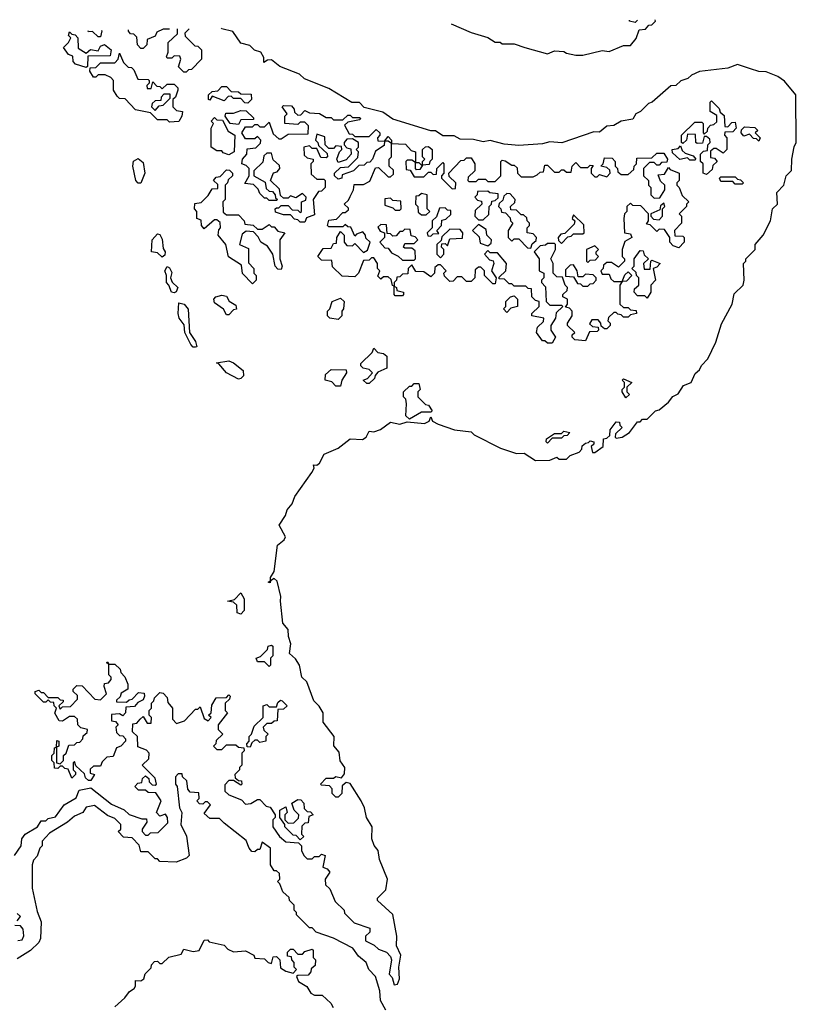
# Model space of a CAD drawing. Extents: x 2528705 to 2678277, y 911730 to 1023331.
# Tile 156 of 241: x 2609365 to 2612632, y 1019188 to 1023331. Entities that reach past the tile are written whole.
import ezdxf

# ---------------------------------------------------------------- set-up
doc = ezdxf.new("R2010")
doc.units = 0

msp = doc.modelspace()

# ---------------------------------------------------------------- linework, layer by layer
at = {"layer": '0CON20XD'}
for points in [[(2611180.4, 1023314.7), (2611265, 1023277.5), (2611335, 1023256.7), (2611365, 1023237.5), (2611386.4, 1023236.4), (2611395, 1023230), (2611445, 1023230), (2611490, 1023215), (2611585, 1023187.5), (2611615, 1023200), (2611655, 1023197.5), (2611665, 1023190), (2611705, 1023182.5), (2611735, 1023182.5), (2611815, 1023202.5), (2611845, 1023197.5), (2611905, 1023222.5), (2611935, 1023222.5), (2611958.3, 1023251.7), (2611971.7, 1023288.3), (2611998.3, 1023291.7), (2612011.7, 1023308.3), (2612025, 1023310), (2612040, 1023325), (2612039.2, 1023331.5)], [(2611965, 1023330), (2611955, 1023320), (2611930, 1023325), (2611930, 1023329.3)], [(2609709, 1023286), (2609710, 1023285), (2609705, 1023260), (2609695, 1023260), (2609671.7, 1023281.7), (2609655, 1023280), (2609653.2, 1023284.9)], [(2609995, 1023291.6), (2609968.3, 1023291.1), (2609941.7, 1023278.3), (2609935, 1023262.5), (2609901.7, 1023248.3), (2609900, 1023225), (2609885, 1023210), (2609875, 1023210), (2609860, 1023225), (2609858.3, 1023258.3), (2609845, 1023270), (2609831.7, 1023271.7), (2609823, 1023283), (2609822.7, 1023288.2)], [(2610078.2, 1023293.2), (2610060, 1023275), (2610061.7, 1023261.7), (2610101.7, 1023221.7), (2610115, 1023220), (2610130, 1023205), (2610130, 1023165), (2610088.3, 1023121.7), (2610075, 1023120), (2610065, 1023110), (2610055, 1023110), (2610033, 1023133), (2610042.5, 1023165), (2610038.3, 1023178.3), (2610015, 1023180), (2610005, 1023170), (2609985, 1023170), (2609982.5, 1023175), (2609990, 1023195), (2609990, 1023235), (2610028.3, 1023271.7), (2610029.4, 1023292.3)], [(2612440, 1023125), (2612385, 1023142.5), (2612345, 1023127.5), (2612225, 1023113.3), (2612191.7, 1023098.3), (2612176.1, 1023083.9), (2612146.2, 1023073.8), (2612126.1, 1023053.9), (2612105, 1023052.5), (2612026.7, 1022985), (2612010.5, 1022979.5), (2611977.5, 1022945), (2611957.5, 1022935), (2611945, 1022913.3), (2611896.2, 1022903.8), (2611865, 1022886.7), (2611835, 1022883.3), (2611805, 1022857.5), (2611780.7, 1022859.3), (2611646.4, 1022813.6), (2611595, 1022817.5), (2611565, 1022808.8), (2611465, 1022802.5), (2611403, 1022807), (2611345, 1022822.5), (2611315, 1022817.5), (2611275, 1022826.7), (2611218.3, 1022828.3), (2611193.3, 1022843.3), (2611145, 1022843.3), (2611115, 1022863.3), (2611095, 1022863.3), (2610935, 1022912.5), (2610892.5, 1022942.5), (2610815, 1022962.5), (2610795, 1022982.5), (2610763, 1022983), (2610665, 1023042.5), (2610563, 1023083), (2610542.5, 1023102.5), (2610460, 1023135), (2610425, 1023162.5), (2610408.3, 1023161.7), (2610391.7, 1023151.7), (2610391.7, 1023171.7), (2610380, 1023195), (2610353, 1023203), (2610333.3, 1023223.3), (2610295, 1023232.5), (2610261.7, 1023281.7), (2610215, 1023293.3), (2610213.6, 1023295.8)], [(2609645, 1023130), (2609600, 1023145), (2609590, 1023155), (2609588.3, 1023178.3), (2609570, 1023185), (2609550, 1023215), (2609570, 1023235), (2609580, 1023255), (2609570, 1023265), (2609575, 1023280), (2609585, 1023270), (2609598.3, 1023268.3), (2609610, 1023255), (2609611.7, 1023211.7), (2609645, 1023190), (2609663.6, 1023206.4), (2609695, 1023200), (2609705, 1023220), (2609722.5, 1023227.5), (2609750, 1023205), (2609745, 1023180), (2609651.7, 1023178.3), (2609650, 1023135), (2609645, 1023130)], [(2609995, 1022900), (2609985, 1022910), (2609945, 1022910), (2609915, 1022940), (2609851.7, 1022951.7), (2609808.3, 1022998.3), (2609785, 1023000), (2609775, 1023010), (2609760, 1023035), (2609760, 1023075), (2609748.3, 1023088.3), (2609725, 1023100), (2609695, 1023100), (2609685, 1023090), (2609675, 1023090), (2609660, 1023115), (2609661.7, 1023128.3), (2609685, 1023130), (2609705, 1023150), (2609765, 1023150), (2609780, 1023165), (2609785, 1023190), (2609801.7, 1023151.7), (2609821.7, 1023131.7), (2609835, 1023130), (2609845, 1023120), (2609861.7, 1023081.7), (2609905, 1023080), (2609910, 1023075), (2609910, 1023065), (2609900, 1023055), (2609901.7, 1023041.7), (2609918.3, 1023041.7), (2609925, 1023070), (2609941.7, 1023051.7), (2609955, 1023050), (2609965, 1023040), (2609985, 1023060), (2610015, 1023060), (2610030, 1023045), (2610030, 1023035), (2610020, 1023005), (2610010, 1022995), (2610010, 1022965), (2610025, 1022950), (2610050, 1022945), (2610047.5, 1022925), (2610035, 1022902.5), (2609995, 1022900)], [(2609343.8, 1019815), (2609370.8, 1019855), (2609374.5, 1019885), (2609388.6, 1019905), (2609440, 1019935), (2609455, 1019960), (2609475, 1019960), (2609485, 1019970), (2609515, 1019977.5), (2609551.7, 1020028.3), (2609603, 1020057), (2609615, 1020090), (2609665, 1020100), (2609750.6, 1020030.6), (2609805, 1020006.2), (2609825, 1019986.7), (2609878.3, 1019968.3), (2609898.3, 1019968.3), (2609900, 1019955), (2609880, 1019925), (2609880, 1019915), (2609895, 1019900), (2609905, 1019900), (2609915, 1019910), (2609948.3, 1019911.7), (2609988.3, 1019951.7), (2609987.5, 1019975), (2609978.3, 1019988.3), (2609955, 1019980), (2609940, 1019995), (2609960, 1020045), (2609938.3, 1020078.3), (2609905, 1020080), (2609895, 1020090), (2609865, 1020090), (2609850, 1020105), (2609861.7, 1020118.3), (2609878.3, 1020121.7), (2609881.7, 1020138.3), (2609895, 1020150), (2609908.3, 1020138.3), (2609910, 1020125), (2609921.7, 1020111.7), (2609935, 1020110), (2609940, 1020115), (2609935, 1020140), (2609880, 1020195), (2609908.3, 1020221.7), (2609910, 1020245), (2609898.3, 1020258.3), (2609861.7, 1020271.7), (2609860, 1020315), (2609840, 1020335), (2609841.7, 1020368.3), (2609858.3, 1020371.7), (2609871.7, 1020388.3), (2609885, 1020400), (2609901.7, 1020371.7), (2609918.3, 1020371.7), (2609920, 1020395), (2609910, 1020405), (2609910, 1020425), (2609920, 1020435), (2609920, 1020455), (2609930, 1020465), (2609931.7, 1020478.3), (2609955, 1020500), (2609968.3, 1020498.3), (2609985, 1020480), (2609988.3, 1020458.3), (2610007.5, 1020435), (2610008.3, 1020388.3), (2610025, 1020370), (2610058.3, 1020381.7), (2610105, 1020430), (2610115, 1020430), (2610125, 1020440), (2610141.7, 1020391.7), (2610158.3, 1020381.7), (2610170, 1020395), (2610160, 1020405), (2610170, 1020415), (2610173, 1020447), (2610191.7, 1020478.3), (2610235, 1020480), (2610245, 1020490), (2610250, 1020485), (2610248.3, 1020471.7), (2610230, 1020455), (2610230, 1020425), (2610240, 1020415), (2610200, 1020365), (2610200, 1020345), (2610220, 1020325), (2610191.7, 1020298.3), (2610190, 1020285), (2610180, 1020275), (2610195, 1020260), (2610215, 1020260), (2610235, 1020280), (2610275, 1020280), (2610285, 1020270), (2610308.3, 1020268.3), (2610310, 1020255), (2610300, 1020245), (2610300, 1020195), (2610290, 1020185), (2610290, 1020175), (2610270, 1020155), (2610271.7, 1020141.7), (2610285, 1020130), (2610298.3, 1020128.3), (2610300, 1020115), (2610295, 1020110), (2610265, 1020130), (2610245, 1020130), (2610228.3, 1020111.7), (2610227.5, 1020085), (2610245, 1020070), (2610298.3, 1020048.3), (2610315, 1020030), (2610337, 1020033), (2610365, 1020050), (2610375, 1020050), (2610401.7, 1020021.7), (2610418.3, 1020018.3), (2610440, 1019985), (2610440, 1019975), (2610430, 1019965), (2610430, 1019935), (2610457.5, 1019895), (2610485, 1019872.5), (2610538.3, 1019868.3), (2610550, 1019855), (2610550, 1019835), (2610560, 1019815), (2610575, 1019800), (2610595, 1019800), (2610605, 1019810), (2610625, 1019810), (2610635, 1019820), (2610650, 1019815), (2610640, 1019765), (2610658.3, 1019758.3), (2610670, 1019745), (2610650, 1019715), (2610651.7, 1019691.7), (2610670, 1019675), (2610691.7, 1019621.7), (2610730, 1019585), (2610731.7, 1019571.7), (2610771.7, 1019531.7), (2610838.3, 1019508.3), (2610838.3, 1019491.7), (2610820, 1019475), (2610820, 1019455), (2610857, 1019437), (2610875, 1019420), (2610908.3, 1019408.3), (2610925, 1019390), (2610930, 1019375), (2610920, 1019315), (2610931.7, 1019301.7), (2610940, 1019270), (2610955, 1019272.5), (2610962.5, 1019295), (2610960, 1019345), (2610968, 1019395), (2610950, 1019435), (2610951.2, 1019475), (2610935, 1019566.7), (2610870, 1019625), (2610870, 1019635), (2610905, 1019670), (2610912, 1019715), (2610878.3, 1019798.3), (2610873.3, 1019835), (2610856.4, 1019856.4), (2610846.7, 1019885), (2610848, 1019935), (2610824.1, 1019974.1), (2610816, 1020015), (2610801.2, 1020045), (2610755, 1020117.5), (2610738.3, 1020121.7), (2610721.7, 1020108.3), (2610720, 1020075), (2610705, 1020060), (2610695, 1020060), (2610680, 1020075), (2610680, 1020095), (2610668.3, 1020108.3), (2610635, 1020110), (2610630, 1020115), (2610655, 1020140), (2610685, 1020140), (2610695, 1020147.5), (2610718.3, 1020141.7), (2610731.7, 1020158.3), (2610732.5, 1020185), (2610713, 1020213), (2610709.2, 1020249.2), (2610686.7, 1020276.7), (2610687.5, 1020315), (2610642.5, 1020375), (2610641.2, 1020415), (2610625, 1020443.3), (2610602.5, 1020465), (2610572.5, 1020545), (2610552.5, 1020565), (2610542.5, 1020615), (2610525, 1020642.5), (2610500, 1020665), (2610506, 1020705), (2610495.7, 1020735.7), (2610494, 1020765), (2610471.7, 1020791.7), (2610462, 1020885), (2610463.3, 1020905), (2610448.8, 1020968.8), (2610435, 1020980), (2610420, 1020970), (2610418.3, 1020961.7), (2610410, 1020965), (2610420, 1020970), (2610420, 1020985), (2610435, 1021010), (2610449.2, 1021120.8), (2610477.6, 1021142.4), (2610482.9, 1021155), (2610456.7, 1021205), (2610483.8, 1021245), (2610490.3, 1021269.7), (2610512, 1021295), (2610523.3, 1021325), (2610594.2, 1021425.8), (2610603.3, 1021445), (2610601.7, 1021458.3), (2610615, 1021456.7), (2610626.7, 1021465), (2610646.7, 1021503.3), (2610705, 1021528.8), (2610755, 1021567.5), (2610807.5, 1021565), (2610823.3, 1021575), (2610835, 1021600), (2610855, 1021597.5), (2610883.6, 1021606.4), (2610925, 1021637.5), (2610965, 1021630), (2610995, 1021640), (2611068, 1021632), (2611088.3, 1021641.7), (2611095, 1021660), (2611101.7, 1021641.7), (2611125, 1021630), (2611195, 1021606.2), (2611265, 1021597.5), (2611277.5, 1021585), (2611388.6, 1021528.6), (2611455, 1021506.7), (2611487, 1021507), (2611535, 1021476.7), (2611595, 1021477.5), (2611625, 1021490), (2611635, 1021482.5), (2611665, 1021482.5), (2611681.7, 1021498.3), (2611718.3, 1021511.7), (2611730, 1021525), (2611731.7, 1021538.3), (2611745, 1021550), (2611758.3, 1021551.7), (2611765, 1021560), (2611780, 1021555), (2611780, 1021545), (2611770, 1021535), (2611775, 1021510), (2611785, 1021510), (2611820, 1021535), (2611821.7, 1021568.3), (2611835, 1021570), (2611848.3, 1021581.7), (2611850, 1021605), (2611875, 1021640), (2611888.3, 1021638.3), (2611890, 1021625), (2611900, 1021615), (2611871.7, 1021588.3), (2611870, 1021575), (2611875, 1021570), (2611900, 1021575), (2611930, 1021595), (2611965, 1021640), (2611975, 1021640), (2611985, 1021650), (2612005, 1021650), (2612040, 1021685), (2612055, 1021690), (2612095, 1021722.5), (2612113.6, 1021746.4), (2612135, 1021757.5), (2612158.3, 1021791.7), (2612190, 1021805), (2612207, 1021843), (2612225, 1021857.5), (2612233.9, 1021876.1), (2612260.8, 1021905), (2612293.8, 1021975), (2612318.3, 1022051.7), (2612362.5, 1022135), (2612371.7, 1022178.3), (2612408.8, 1022215), (2612413.8, 1022235), (2612410, 1022305), (2612420, 1022315), (2612420, 1022325), (2612460, 1022365), (2612460, 1022385), (2612492.5, 1022425), (2612523.3, 1022485), (2612532.5, 1022535), (2612553.3, 1022555), (2612550, 1022605), (2612580, 1022635), (2612590, 1022675), (2612612.5, 1022697.5), (2612613.3, 1022745), (2612623, 1022797), (2612632.5, 1022815), (2612630, 1023015), (2612583, 1023073), (2612555, 1023092.5), (2612505, 1023112.5), (2612475, 1023113.3), (2612440, 1023125)], [(2610325, 1022980), (2610311.7, 1022981.7), (2610295, 1023000), (2610265, 1023000), (2610255, 1023010), (2610241.7, 1023008.3), (2610225, 1022990), (2610175, 1023010), (2610165, 1022992.5), (2610160, 1022995), (2610160, 1023015), (2610175, 1023030), (2610198.3, 1023031.7), (2610215, 1023050), (2610235, 1023050), (2610255, 1023030), (2610285, 1023027.5), (2610295, 1023020), (2610338.3, 1023018.3), (2610340, 1022995), (2610325, 1022980)], [(2609935, 1022950), (2609951.7, 1022968.3), (2609968.3, 1022971.7), (2609998.3, 1023001.7), (2609998.3, 1023018.3), (2609971.7, 1023018.3), (2609960, 1023005), (2609958.3, 1022991.7), (2609935, 1022990), (2609921.7, 1022978.3), (2609920, 1022965), (2609935, 1022950)], [(2611605, 1021970), (2611585, 1021970), (2611575, 1021980), (2611565, 1021980), (2611540, 1022015), (2611543, 1022037), (2611568.3, 1022061.7), (2611570, 1022075), (2611520, 1022085), (2611520, 1022095), (2611550, 1022125), (2611550, 1022145), (2611535, 1022150), (2611520, 1022165), (2611518.3, 1022198.3), (2611505, 1022200), (2611495, 1022210), (2611445, 1022210), (2611435, 1022220), (2611425, 1022220), (2611405, 1022240), (2611381.7, 1022241.7), (2611381.7, 1022248.3), (2611410, 1022275), (2611412.5, 1022305), (2611375, 1022350), (2611345, 1022350), (2611335, 1022360), (2611320, 1022345), (2611341.7, 1022321.7), (2611357, 1022317), (2611360, 1022305), (2611350, 1022275), (2611370, 1022245), (2611365, 1022220), (2611355, 1022220), (2611320, 1022255), (2611320, 1022275), (2611305, 1022290), (2611295, 1022290), (2611281.7, 1022278.3), (2611280, 1022245), (2611265, 1022230), (2611245, 1022230), (2611225, 1022250), (2611205, 1022250), (2611188.3, 1022231.7), (2611175, 1022230), (2611151.7, 1022251.7), (2611150, 1022265), (2611160, 1022275), (2611135, 1022300), (2611125, 1022300), (2611111.7, 1022288.3), (2611110, 1022265), (2611095, 1022250), (2611065, 1022270), (2611031.7, 1022271.7), (2611015, 1022300), (2611000, 1022285), (2610998.3, 1022261.7), (2610975, 1022260), (2610965, 1022250), (2610951.7, 1022248.3), (2610950, 1022235), (2610940, 1022225), (2610940, 1022210), (2610950, 1022205), (2610951.7, 1022191.7), (2610980, 1022185), (2610980, 1022175), (2610975, 1022170), (2610945, 1022170), (2610940, 1022175), (2610940, 1022210), (2610933, 1022213), (2610928.3, 1022238.3), (2610915, 1022250), (2610895, 1022250), (2610885, 1022240), (2610871.7, 1022251.7), (2610880, 1022275), (2610870, 1022285), (2610870, 1022305), (2610855, 1022330), (2610845, 1022330), (2610835, 1022320), (2610811.7, 1022318.3), (2610790, 1022265), (2610775, 1022250), (2610721.7, 1022251.7), (2610681.7, 1022291.7), (2610678.3, 1022318.3), (2610635, 1022320), (2610620, 1022335), (2610641.7, 1022368.3), (2610675, 1022370), (2610685, 1022390), (2610698.3, 1022391.7), (2610700, 1022415), (2610715, 1022440), (2610730, 1022425), (2610730, 1022395), (2610741.7, 1022381.7), (2610765, 1022380), (2610775, 1022390), (2610811.7, 1022351.7), (2610828.3, 1022361.7), (2610840, 1022395), (2610821.7, 1022411.7), (2610820, 1022425), (2610808.3, 1022438.3), (2610781.7, 1022428.3), (2610775, 1022420), (2610758.3, 1022458.3), (2610745, 1022460), (2610735, 1022470), (2610725, 1022460), (2610665, 1022460), (2610660, 1022465), (2610665, 1022487.5), (2610698.3, 1022491.7), (2610725, 1022520), (2610735, 1022520), (2610748.3, 1022531.7), (2610748.3, 1022538.3), (2610730, 1022555), (2610748.3, 1022571.7), (2610755, 1022587.5), (2610770, 1022615), (2610771.7, 1022638.3), (2610811.7, 1022638.3), (2610838.3, 1022651.7), (2610861.7, 1022708.3), (2610875, 1022710), (2610915, 1022670), (2610925, 1022670), (2610938.3, 1022681.7), (2610938.3, 1022698.3), (2610920, 1022715), (2610920, 1022745), (2610930, 1022755), (2610930, 1022810), (2610915, 1022820), (2610900, 1022820), (2610898.3, 1022801.7), (2610861.7, 1022778.3), (2610850, 1022745), (2610838.3, 1022731.7), (2610825, 1022730), (2610815, 1022720), (2610791.7, 1022718.3), (2610770, 1022695), (2610721.7, 1022678.3), (2610720, 1022665), (2610705, 1022660), (2610690, 1022675), (2610690, 1022685), (2610715, 1022710), (2610748.3, 1022711.7), (2610788.3, 1022751.7), (2610790, 1022775), (2610780, 1022785), (2610790, 1022795), (2610790, 1022815), (2610765, 1022830), (2610741.7, 1022828.3), (2610730, 1022815), (2610730, 1022805), (2610741.7, 1022791.7), (2610758.3, 1022788.3), (2610760, 1022765), (2610738.3, 1022741.7), (2610705, 1022730), (2610700, 1022745), (2610710, 1022775), (2610720, 1022785), (2610718.3, 1022798.3), (2610695, 1022800), (2610685, 1022790), (2610665, 1022790), (2610650, 1022805), (2610648.3, 1022838.3), (2610615, 1022850), (2610610, 1022825), (2610620, 1022815), (2610621.7, 1022801.7), (2610658.3, 1022768.3), (2610660, 1022755), (2610655, 1022750), (2610631.7, 1022751.7), (2610615, 1022790), (2610595, 1022790), (2610585, 1022800), (2610560, 1022795), (2610561.7, 1022761.7), (2610575, 1022750), (2610600, 1022745), (2610600, 1022735), (2610590, 1022725), (2610591.7, 1022681.7), (2610615, 1022660), (2610645, 1022660), (2610650, 1022655), (2610650, 1022625), (2610635, 1022610), (2610621.7, 1022608.3), (2610600, 1022575), (2610605, 1022510), (2610571.7, 1022498.3), (2610565, 1022480), (2610545, 1022480), (2610535, 1022490), (2610521.7, 1022491.7), (2610505, 1022510), (2610475, 1022510), (2610441.7, 1022521.7), (2610440, 1022535), (2610445, 1022540), (2610455, 1022540), (2610465, 1022550), (2610495, 1022550), (2610511.7, 1022531.7), (2610535, 1022530), (2610545, 1022520), (2610550, 1022525), (2610550, 1022565), (2610568.3, 1022571.7), (2610570, 1022585), (2610555, 1022600), (2610527.5, 1022582.5), (2610505, 1022590), (2610495, 1022580), (2610475, 1022580), (2610461.7, 1022591.7), (2610458.3, 1022618.3), (2610420, 1022655), (2610433.3, 1022686.7), (2610448.3, 1022691.7), (2610460, 1022705), (2610458.3, 1022718.3), (2610431.7, 1022741.7), (2610425, 1022770), (2610405, 1022770), (2610391.7, 1022758.3), (2610388.3, 1022731.7), (2610350, 1022695), (2610350, 1022675), (2610398.3, 1022648.3), (2610401.7, 1022621.7), (2610415, 1022610), (2610428.3, 1022608.3), (2610440, 1022595), (2610441.7, 1022581.7), (2610450, 1022575), (2610445, 1022570), (2610415, 1022570), (2610405, 1022580), (2610395, 1022580), (2610375, 1022600), (2610368.3, 1022618.3), (2610348.3, 1022638.3), (2610311.7, 1022641.7), (2610330, 1022675), (2610330, 1022705), (2610318.3, 1022718.3), (2610300, 1022725), (2610302.5, 1022745), (2610320, 1022765), (2610321.7, 1022788.3), (2610358.3, 1022791.7), (2610378.3, 1022811.7), (2610380, 1022825), (2610365, 1022840), (2610355, 1022830), (2610315, 1022830), (2610300, 1022855), (2610315, 1022880), (2610345, 1022880), (2610355, 1022890), (2610365, 1022890), (2610375, 1022880), (2610395, 1022880), (2610415, 1022900), (2610431.7, 1022851.7), (2610455, 1022830), (2610465, 1022830), (2610495, 1022850), (2610578.3, 1022851.7), (2610580, 1022885), (2610565, 1022900), (2610545, 1022900), (2610535, 1022890), (2610480, 1022895), (2610480, 1022925), (2610490, 1022935), (2610470, 1022965), (2610475, 1022970), (2610508.3, 1022968.3), (2610520, 1022955), (2610521.7, 1022941.7), (2610535, 1022930), (2610548.3, 1022931.7), (2610565, 1022950), (2610585, 1022940), (2610627, 1022937), (2610655, 1022920), (2610675, 1022920), (2610685, 1022910), (2610725, 1022910), (2610745, 1022930), (2610755, 1022930), (2610765, 1022920), (2610795, 1022920), (2610800, 1022915), (2610795, 1022910), (2610745, 1022900), (2610731.7, 1022888.3), (2610751.7, 1022851.7), (2610765, 1022850), (2610775, 1022840), (2610835, 1022840), (2610865, 1022870), (2610880, 1022855), (2610880, 1022845), (2610870, 1022835), (2610871.7, 1022821.7), (2610900, 1022820), (2610915, 1022840), (2610930, 1022825), (2610930, 1022810), (2610988.3, 1022808.3), (2611011.7, 1022781.7), (2611030, 1022775), (2611030, 1022730), (2611045, 1022730), (2611055, 1022720), (2611060, 1022720), (2611060, 1022735), (2611070, 1022745), (2611060, 1022755), (2611060, 1022785), (2611073, 1022797), (2611085, 1022797.5), (2611100, 1022785), (2611100, 1022745), (2611090, 1022735), (2611088.3, 1022721.7), (2611060, 1022720), (2611048.3, 1022701.7), (2611035, 1022700), (2611030, 1022705), (2611030, 1022730), (2611015, 1022740), (2610995, 1022740), (2610990, 1022735), (2610991.7, 1022701.7), (2611008.3, 1022698.3), (2611025, 1022670), (2611065, 1022670), (2611085, 1022690), (2611095, 1022690), (2611105, 1022680), (2611118.3, 1022681.7), (2611120, 1022705), (2611145, 1022730), (2611150, 1022725), (2611150, 1022685), (2611140, 1022675), (2611140, 1022665), (2611185, 1022620), (2611198.3, 1022621.7), (2611200, 1022645), (2611171.7, 1022671.7), (2611170, 1022685), (2611221.7, 1022738.3), (2611235, 1022740), (2611245, 1022750), (2611265, 1022750), (2611280, 1022725), (2611280, 1022695), (2611251.7, 1022668.3), (2611250, 1022655), (2611255, 1022650), (2611285, 1022650), (2611295, 1022660), (2611325, 1022660), (2611335, 1022650), (2611365, 1022650), (2611390, 1022675), (2611390, 1022735), (2611395, 1022740), (2611407, 1022737), (2611435, 1022720)], [(2612255, 1022680), (2612240, 1022685), (2612240, 1022725), (2612230, 1022735), (2612230, 1022765), (2612241.7, 1022778.3), (2612258.3, 1022781.7), (2612260, 1022805), (2612270, 1022815), (2612268.3, 1022828.3), (2612255, 1022840), (2612245, 1022840), (2612238.3, 1022811.7), (2612215, 1022810), (2612210, 1022815), (2612208.3, 1022848.3), (2612175, 1022850), (2612170, 1022825), (2612155, 1022810), (2612150, 1022815), (2612150, 1022845), (2612205, 1022900), (2612235, 1022900), (2612240, 1022895), (2612240, 1022855), (2612245, 1022850), (2612258.3, 1022861.7), (2612260, 1022875), (2612271.7, 1022888.3), (2612285, 1022890), (2612298.3, 1022901.7), (2612298.3, 1022928.3), (2612270, 1022945), (2612270, 1022985), (2612275, 1022990), (2612308.3, 1022958.3), (2612311.7, 1022941.7), (2612328.3, 1022928.3), (2612331.7, 1022881.7), (2612345, 1022880), (2612361.7, 1022898.3), (2612375, 1022900), (2612380, 1022875), (2612365, 1022860), (2612331.7, 1022858.3), (2612330, 1022845), (2612340, 1022835), (2612340, 1022785), (2612325, 1022770), (2612295, 1022790), (2612285, 1022790), (2612271.7, 1022778.3), (2612271.7, 1022751.7), (2612288.3, 1022748.3), (2612300, 1022735), (2612281.7, 1022718.3), (2612278.3, 1022701.7), (2612255, 1022680)], [(2610245, 1022763.3), (2610221.7, 1022771.7), (2610215, 1022780), (2610195, 1022780), (2610170, 1022795), (2610170, 1022875), (2610180, 1022895), (2610170, 1022905), (2610185, 1022920), (2610195, 1022910), (2610218.3, 1022908.3), (2610241.7, 1022861.7), (2610270, 1022845), (2610267.5, 1022775), (2610245, 1022763.3)], [(2610285, 1022890), (2610250, 1022895), (2610230, 1022925), (2610231.7, 1022938.3), (2610265, 1022937.5), (2610295, 1022950), (2610318.3, 1022948.3), (2610348.3, 1022918.3), (2610348.3, 1022911.7), (2610295, 1022910), (2610285, 1022890)], [(2612475, 1022820), (2612465, 1022830), (2612451.7, 1022831.7), (2612435, 1022850), (2612411.7, 1022841.7), (2612400, 1022855), (2612401.7, 1022868.3), (2612415, 1022880), (2612458.3, 1022878.3), (2612470, 1022865), (2612460, 1022855), (2612480, 1022835), (2612475, 1022820)], [(2612205, 1022740), (2612185, 1022740), (2612175, 1022750), (2612143, 1022743), (2612111.7, 1022771.7), (2612110, 1022785), (2612135, 1022790), (2612145, 1022800), (2612151.7, 1022781.7), (2612165, 1022770), (2612198.3, 1022758.3), (2612210, 1022745), (2612205, 1022740)], [(2609875, 1022643.3), (2609863.9, 1022643.9), (2609853.3, 1022655), (2609841.2, 1022715), (2609844.3, 1022735.7), (2609863.3, 1022746.7), (2609885, 1022730), (2609891.2, 1022685), (2609875, 1022643.3)], [(2611435, 1022720), (2611445, 1022720), (2611458.3, 1022708.3), (2611460, 1022685), (2611475, 1022670), (2611525, 1022670), (2611541.7, 1022678.3), (2611555, 1022690), (2611568.3, 1022691.7), (2611575, 1022720), (2611585, 1022720), (2611615, 1022690), (2611635, 1022690), (2611645, 1022700), (2611655, 1022700), (2611665, 1022690), (2611685, 1022690), (2611690, 1022715), (2611705, 1022730), (2611725, 1022710), (2611755, 1022710), (2611765, 1022720), (2611778.3, 1022718.3), (2611770, 1022705), (2611770, 1022685), (2611785, 1022670), (2611795, 1022670), (2611805, 1022680), (2611835, 1022670), (2611850, 1022685), (2611848.3, 1022698.3), (2611835, 1022710), (2611810, 1022715), (2611820, 1022725), (2611825, 1022750), (2611858.3, 1022748.3), (2611870, 1022735), (2611870, 1022715), (2611880, 1022705), (2611881.7, 1022691.7), (2611895, 1022680), (2611925, 1022680), (2611948.3, 1022701.7), (2611950, 1022715), (2611960, 1022725), (2611961.7, 1022748.3), (2612025, 1022750), (2612045, 1022770), (2612075, 1022770), (2612090, 1022745), (2612088.3, 1022731.7), (2612065, 1022730), (2612055, 1022720), (2612045, 1022720), (2612035, 1022730), (2612015, 1022730), (2611990, 1022705), (2611990, 1022675), (2612010, 1022655), (2612010, 1022635), (2612020, 1022625), (2612020, 1022595), (2612035, 1022580), (2612058.3, 1022581.7), (2612080, 1022615), (2612080, 1022635), (2612061.7, 1022651.7), (2612051.7, 1022678.3), (2612078.3, 1022681.7), (2612095, 1022710), (2612101.7, 1022701.7), (2612140, 1022685), (2612140, 1022655), (2612130, 1022645), (2612130, 1022635), (2612140, 1022625), (2612151.7, 1022591.7), (2612180, 1022565), (2612170, 1022555), (2612170, 1022545), (2612140, 1022515), (2612150, 1022505), (2612150, 1022475), (2612120, 1022445), (2612121.7, 1022421.7), (2612155, 1022420), (2612160, 1022415), (2612160, 1022395), (2612138.3, 1022371.7), (2612115, 1022380), (2612100, 1022395), (2612100, 1022415), (2612078.3, 1022448.3), (2612055, 1022450), (2612045, 1022440), (2612018.3, 1022468.3), (2612001.7, 1022471.7), (2612010, 1022485), (2612010, 1022515), (2611978.3, 1022548.3), (2611945, 1022550), (2611935, 1022560), (2611920, 1022545), (2611920, 1022525), (2611910, 1022515), (2611907.5, 1022495), (2611910, 1022435), (2611935, 1022430), (2611940, 1022415), (2611911.7, 1022398.3), (2611900, 1022365), (2611900, 1022335), (2611910, 1022325), (2611910, 1022315), (2611885, 1022290), (2611855, 1022310), (2611835, 1022310), (2611821.7, 1022298.3), (2611820, 1022285), (2611810, 1022275), (2611815, 1022260), (2611845, 1022260), (2611851.7, 1022241.7), (2611865, 1022230), (2611900, 1022230), (2611911.7, 1022258.3), (2611925, 1022270), (2611940, 1022255), (2611918.3, 1022231.7), (2611900, 1022230), (2611890, 1022215), (2611890, 1022135), (2611905, 1022120), (2611925, 1022120), (2611935, 1022110), (2611958.3, 1022108.3), (2611960, 1022095), (2611935, 1022090), (2611925, 1022080), (2611905, 1022080), (2611895, 1022090), (2611881.7, 1022091.7), (2611875, 1022100), (2611865, 1022100), (2611841.7, 1022078.3), (2611840, 1022065), (2611850, 1022055), (2611850, 1022045), (2611835, 1022030), (2611825, 1022030), (2611811.7, 1022041.7), (2611810, 1022055), (2611798.3, 1022068.3), (2611771.7, 1022068.3), (2611761.7, 1022051.7), (2611775, 1022040), (2611798.3, 1022038.3), (2611800, 1022025), (2611795, 1022020), (2611761.7, 1022018.3), (2611745, 1021980), (2611700, 1021985), (2611690, 1021995), (2611690, 1022005), (2611700, 1022015), (2611670, 1022045), (2611670, 1022055), (2611690, 1022085), (2611690, 1022105), (2611678.3, 1022118.3), (2611661.7, 1022121.7), (2611670, 1022135), (2611670, 1022155), (2611650, 1022165), (2611650, 1022175), (2611668.3, 1022191.7), (2611670, 1022205), (2611660, 1022215), (2611648.3, 1022248.3), (2611625, 1022250), (2611610, 1022265), (2611610, 1022305), (2611600, 1022325), (2611620, 1022365), (2611620, 1022385), (2611615, 1022390), (2611585, 1022390), (2611577, 1022383), (2611555, 1022380), (2611530, 1022355), (2611550, 1022325), (2611550, 1022275), (2611570, 1022265), (2611570, 1022245), (2611560, 1022235), (2611560, 1022225), (2611577, 1022207), (2611580, 1022145), (2611595, 1022130), (2611645, 1022130), (2611650, 1022125), (2611621.7, 1022098.3), (2611620, 1022075), (2611600, 1022045), (2611600, 1022025), (2611620, 1021995), (2611605, 1021970)], [(2610345, 1022220), (2610303, 1022263), (2610298.3, 1022298.3), (2610243.9, 1022333.9), (2610232.5, 1022385), (2610200, 1022425), (2610203, 1022447), (2610210, 1022455), (2610208.3, 1022478.3), (2610195, 1022490), (2610185, 1022490), (2610141.7, 1022451.7), (2610130, 1022465), (2610128.3, 1022488.3), (2610110, 1022495), (2610110, 1022525), (2610100, 1022535), (2610101.7, 1022558.3), (2610128.3, 1022561.7), (2610158.3, 1022591.7), (2610175, 1022620), (2610198.3, 1022621.7), (2610198.3, 1022638.3), (2610180, 1022655), (2610191.7, 1022668.3), (2610208.3, 1022671.7), (2610235, 1022700), (2610248.3, 1022698.3), (2610260, 1022685), (2610260, 1022675), (2610241.7, 1022658.3), (2610240, 1022645), (2610230, 1022635), (2610230, 1022575), (2610220, 1022565), (2610221.7, 1022521.7), (2610235, 1022510), (2610285, 1022510), (2610310, 1022485), (2610311.7, 1022471.7), (2610347, 1022467), (2610365, 1022450), (2610385, 1022450), (2610415, 1022470), (2610425, 1022460), (2610435, 1022460), (2610451.7, 1022441.7), (2610480, 1022435), (2610460, 1022405), (2610460, 1022325), (2610470, 1022295), (2610465, 1022280), (2610451.7, 1022281.7), (2610440, 1022295), (2610430, 1022345), (2610408.3, 1022378.3), (2610380, 1022395), (2610368.3, 1022418.3), (2610348.3, 1022438.3), (2610318.3, 1022441.7), (2610301.7, 1022428.3), (2610290, 1022385), (2610328.3, 1022368.3), (2610328.3, 1022308.3), (2610350, 1022285), (2610350, 1022265), (2610360, 1022255), (2610360, 1022235), (2610345, 1022220)], [(2612405, 1022640), (2612375, 1022640), (2612365, 1022650), (2612315, 1022650), (2612310, 1022665), (2612315, 1022670), (2612375, 1022670), (2612385, 1022660), (2612398.3, 1022658.3), (2612410, 1022645), (2612405, 1022640)], [(2611075, 1022510), (2611090, 1022525), (2611080, 1022535), (2611080, 1022595), (2611055, 1022600), (2611045, 1022590), (2611031.7, 1022588.3), (2611030, 1022555), (2611040, 1022545), (2611041.7, 1022521.7), (2611055, 1022510), (2611075, 1022510)], [(2611315, 1022490), (2611338.3, 1022511.7), (2611340, 1022545), (2611350, 1022555), (2611351.7, 1022568.3), (2611365, 1022570), (2611378.3, 1022581.7), (2611378.3, 1022598.3), (2611343, 1022603), (2611335, 1022610), (2611291.7, 1022608.3), (2611290, 1022595), (2611280, 1022585), (2611291.7, 1022571.7), (2611308.3, 1022568.3), (2611310, 1022555), (2611281.7, 1022528.3), (2611280, 1022505), (2611295, 1022490), (2611315, 1022490)], [(2611515, 1022370), (2611521.7, 1022388.3), (2611538.3, 1022401.7), (2611540, 1022415), (2611525, 1022430), (2611500, 1022435), (2611500, 1022455), (2611510, 1022465), (2611510, 1022475), (2611500, 1022485), (2611498.3, 1022498.3), (2611485, 1022510), (2611475, 1022510), (2611455, 1022530), (2611431.7, 1022531.7), (2611430, 1022545), (2611448.3, 1022561.7), (2611450, 1022575), (2611428.3, 1022598.3), (2611415, 1022600), (2611401.7, 1022588.3), (2611398.3, 1022571.7), (2611381.7, 1022558.3), (2611380, 1022545), (2611390, 1022535), (2611391.7, 1022521.7), (2611408.3, 1022518.3), (2611428.3, 1022498.3), (2611430, 1022485), (2611440, 1022475), (2611420, 1022445), (2611420, 1022415), (2611435, 1022400), (2611445, 1022410), (2611465, 1022410), (2611501.7, 1022371.7), (2611515, 1022370)], [(2610965, 1022530), (2610970, 1022535), (2610968.3, 1022568.3), (2610935, 1022570), (2610925, 1022580), (2610901.7, 1022578.3), (2610901.7, 1022551.7), (2610935, 1022540), (2610945, 1022530), (2610965, 1022530)], [(2611095, 1022420), (2611105, 1022430), (2611128.3, 1022431.7), (2611120, 1022445), (2611140, 1022465), (2611141.7, 1022488.3), (2611158.3, 1022491.7), (2611178.3, 1022511.7), (2611178.3, 1022528.3), (2611165, 1022530), (2611155, 1022540), (2611131.7, 1022538.3), (2611118.3, 1022501.7), (2611100, 1022485), (2611100, 1022455), (2611080, 1022435), (2611081.7, 1022421.7), (2611095, 1022420)], [(2612055, 1022490), (2612070, 1022505), (2612070, 1022535), (2612080, 1022545), (2612075, 1022560), (2612061.7, 1022548.3), (2612058.3, 1022531.7), (2612020, 1022515), (2612020, 1022505), (2612031.7, 1022491.7), (2612055, 1022490)], [(2611645, 1022390), (2611671.7, 1022418.3), (2611685, 1022420), (2611695, 1022430), (2611735, 1022430), (2611740, 1022435), (2611738.3, 1022468.3), (2611695, 1022510), (2611690, 1022495), (2611700, 1022485), (2611698.3, 1022471.7), (2611658.3, 1022431.7), (2611641.7, 1022428.3), (2611630, 1022415), (2611631.7, 1022401.7), (2611645, 1022390)], [(2611025, 1022320), (2611030, 1022325), (2611028.3, 1022358.3), (2611015, 1022370), (2610985, 1022370), (2610980, 1022375), (2610985, 1022390), (2611025, 1022390), (2611040, 1022405), (2611028.3, 1022418.3), (2611011.7, 1022421.7), (2611008.3, 1022448.3), (2610985, 1022450), (2610975, 1022440), (2610965, 1022440), (2610948.3, 1022421.7), (2610935, 1022420), (2610925, 1022430), (2610911.7, 1022431.7), (2610908.3, 1022468.3), (2610885, 1022470), (2610871.7, 1022458.3), (2610881.7, 1022441.7), (2610900, 1022435), (2610900, 1022415), (2610880, 1022395), (2610901.7, 1022371.7), (2610915, 1022370), (2610930, 1022350), (2610957, 1022337), (2610975, 1022320), (2611025, 1022320)], [(2611335, 1022380), (2611348.3, 1022391.7), (2611350, 1022405), (2611330, 1022425), (2611328.3, 1022448.3), (2611295, 1022470), (2611270, 1022445), (2611298.3, 1022418.3), (2611301.7, 1022391.7), (2611335, 1022380)], [(2609965, 1022332.5), (2609945, 1022350), (2609920, 1022355), (2609922.5, 1022405), (2609945, 1022430), (2609955, 1022427.5), (2609965, 1022407.5), (2609968.3, 1022368.3), (2609976.7, 1022355), (2609975, 1022340), (2609965, 1022332.5)], [(2611135, 1022330), (2611150, 1022345), (2611150, 1022365), (2611140, 1022375), (2611141.7, 1022388.3), (2611155, 1022390), (2611165, 1022380), (2611175, 1022410), (2611228.3, 1022411.7), (2611230, 1022435), (2611218.3, 1022448.3), (2611175, 1022450), (2611141.7, 1022418.3), (2611138.3, 1022401.7), (2611120, 1022385), (2611120, 1022345), (2611135, 1022330)], [(2611755, 1022310), (2611765, 1022320), (2611788.3, 1022321.7), (2611800, 1022335), (2611790, 1022345), (2611790, 1022355), (2611800, 1022365), (2611785, 1022380), (2611750, 1022365), (2611750, 1022315), (2611755, 1022310)], [(2612005, 1022160), (2611995, 1022170), (2611965, 1022170), (2611950, 1022185), (2611951.7, 1022198.3), (2611970, 1022215), (2611970, 1022245), (2611960, 1022255), (2611958.3, 1022268.3), (2611940, 1022285), (2611950, 1022295), (2611950, 1022325), (2611975, 1022360), (2611988.3, 1022358.3), (2611991.7, 1022341.7), (2612010, 1022325), (2611990, 1022305), (2611991.7, 1022281.7), (2612018.3, 1022281.7), (2612020, 1022315), (2612025, 1022320), (2612060, 1022305), (2612045, 1022290), (2612030, 1022285), (2612040, 1022235), (2612020, 1022215), (2612020, 1022185), (2612005, 1022160)], [(2610015, 1022182.5), (2610003.3, 1022185), (2609992.5, 1022215), (2609982.5, 1022225), (2609983.3, 1022255), (2609976.2, 1022275), (2609985, 1022292.5), (2609995, 1022286.7), (2610005, 1022267.5), (2610000, 1022245), (2610007, 1022227), (2610030, 1022205), (2610023.3, 1022186.7), (2610015, 1022182.5)], [(2611755, 1022210), (2611765, 1022220), (2611778.3, 1022221.7), (2611790, 1022235), (2611790, 1022245), (2611778.3, 1022258.3), (2611745, 1022260), (2611735, 1022250), (2611715, 1022250), (2611710, 1022275), (2611695, 1022300), (2611681.7, 1022298.3), (2611661.7, 1022278.3), (2611661.7, 1022251.7), (2611695, 1022250), (2611711.7, 1022221.7), (2611725, 1022220), (2611735, 1022210), (2611755, 1022210)], [(2610245, 1022090), (2610235, 1022090), (2610223, 1022113), (2610185, 1022140), (2610182.5, 1022155), (2610190, 1022165), (2610215, 1022172.5), (2610235, 1022167.5), (2610247, 1022147), (2610275, 1022130), (2610276.7, 1022113.3), (2610265, 1022110), (2610245, 1022090)], [(2611415, 1022100), (2611400, 1022115), (2611410, 1022125), (2611410, 1022145), (2611430, 1022165), (2611445, 1022170), (2611460, 1022155), (2611460, 1022125), (2611431.7, 1022118.3), (2611415, 1022100)], [(2610105, 1021953.3), (2610095, 1021954.2), (2610084.5, 1021964.5), (2610060, 1022015), (2610057, 1022047), (2610035.9, 1022075.9), (2610031.2, 1022095), (2610035, 1022140), (2610057.5, 1022135), (2610073.9, 1022113.9), (2610078.8, 1022015), (2610105, 1021976.7), (2610110, 1021955), (2610105, 1021953.3)], [(2610705, 1022070), (2610670, 1022075), (2610660, 1022085), (2610660, 1022105), (2610670, 1022115), (2610680, 1022145), (2610715, 1022160), (2610730, 1022145), (2610727.5, 1022115), (2610720, 1022105), (2610720, 1022085), (2610705, 1022070)], [(2610835, 1021800), (2610825, 1021800), (2610810, 1021815), (2610828.3, 1021821.7), (2610850, 1021845), (2610835, 1021860), (2610810, 1021865), (2610800, 1021875), (2610800, 1021885), (2610848.3, 1021931.7), (2610855, 1021950), (2610871.7, 1021931.7), (2610895, 1021927.5), (2610910, 1021915), (2610910, 1021865), (2610871.7, 1021848.3), (2610860, 1021835), (2610858.3, 1021821.7), (2610835, 1021800)], [(2610285, 1021818.8), (2610235, 1021846), (2610203, 1021883), (2610193, 1021887), (2610245, 1021896.7), (2610265, 1021887.5), (2610305.9, 1021855.9), (2610307, 1021833), (2610295, 1021821.2), (2610285, 1021818.8)], [(2610715, 1021790), (2610695, 1021790), (2610678.3, 1021808.3), (2610650, 1021815), (2610651.7, 1021838.3), (2610675, 1021860), (2610738.3, 1021858.3), (2610740, 1021845), (2610720, 1021815), (2610715, 1021790)], [(2611005, 1021650), (2610990, 1021665), (2610992.5, 1021715), (2610990, 1021735), (2610980, 1021745), (2610980, 1021765), (2611005, 1021790), (2611015, 1021790), (2611025, 1021800), (2611045, 1021800), (2611050, 1021775), (2611040, 1021765), (2611040, 1021745), (2611071.7, 1021711.7), (2611085, 1021710), (2611100, 1021685), (2611095, 1021680), (2611055, 1021680), (2611005, 1021650)], [(2611915, 1021740), (2611900, 1021765), (2611900, 1021775), (2611910, 1021785), (2611910, 1021805), (2611900, 1021815), (2611905, 1021820), (2611940, 1021805), (2611920, 1021785), (2611920, 1021765), (2611930, 1021755), (2611915, 1021740)], [(2611585, 1021550), (2611580, 1021555), (2611581.7, 1021568.3), (2611615, 1021590), (2611645, 1021590), (2611655, 1021600), (2611680, 1021595), (2611668.3, 1021581.7), (2611655, 1021580), (2611645, 1021570), (2611605, 1021570), (2611585, 1021550)], [(2610295, 1020830), (2610280, 1020835), (2610278.3, 1020868.3), (2610265, 1020880), (2610240, 1020885), (2610268.3, 1020891.7), (2610295, 1020920), (2610310, 1020895), (2610310, 1020845), (2610295, 1020830)], [(2610415, 1020610), (2610395, 1020630), (2610365, 1020630), (2610360, 1020645), (2610378.3, 1020651.7), (2610408.3, 1020681.7), (2610410, 1020695), (2610425, 1020700), (2610430, 1020695), (2610430, 1020655), (2610420, 1020645), (2610420, 1020615), (2610415, 1020610)], [(2609665, 1020130), (2609655, 1020130), (2609641.7, 1020141.7), (2609638.3, 1020158.3), (2609601.7, 1020191.7), (2609595, 1020210), (2609590, 1020205), (2609590, 1020175), (2609600, 1020165), (2609600, 1020155), (2609585, 1020140), (2609568.3, 1020178.3), (2609555, 1020180), (2609545, 1020190), (2609535, 1020190), (2609525, 1020180), (2609511.7, 1020181.7), (2609510, 1020205), (2609500, 1020215), (2609500, 1020235), (2609510, 1020245), (2609511.7, 1020268.3), (2609520, 1020270), (2609521.7, 1020298.3), (2609530, 1020295), (2609530, 1020275), (2609520, 1020270), (2609520, 1020205), (2609535, 1020200), (2609550, 1020215), (2609550, 1020235), (2609560, 1020245), (2609571.7, 1020278.3), (2609595, 1020280), (2609605, 1020290), (2609618.3, 1020291.7), (2609630, 1020305), (2609631.7, 1020318.3), (2609648.3, 1020331.7), (2609650, 1020345), (2609621.7, 1020351.7), (2609610, 1020365), (2609608.3, 1020388.3), (2609595, 1020400), (2609575, 1020400), (2609545, 1020380), (2609531.7, 1020381.7), (2609513, 1020413), (2609520, 1020435), (2609510, 1020445), (2609508.3, 1020458.3), (2609495, 1020460), (2609485, 1020470), (2609475, 1020460), (2609465, 1020460), (2609430, 1020495), (2609430, 1020505), (2609445, 1020510), (2609455, 1020500), (2609465, 1020500), (2609485, 1020480), (2609525, 1020480), (2609535, 1020470), (2609548.3, 1020468.3), (2609548.3, 1020461.7), (2609530, 1020445), (2609535, 1020430), (2609545, 1020440), (2609578.3, 1020441.7), (2609608.3, 1020471.7), (2609608.3, 1020488.3), (2609590, 1020505), (2609590, 1020515), (2609605, 1020530), (2609628.3, 1020528.3), (2609681.7, 1020471.7), (2609705, 1020470), (2609730, 1020495), (2609720, 1020525), (2609721.7, 1020538.3), (2609738.3, 1020541.7), (2609750, 1020555), (2609750, 1020565), (2609740, 1020575), (2609740, 1020620), (2609730, 1020625), (2609735, 1020630), (2609740, 1020620), (2609765, 1020620), (2609788.3, 1020598.3), (2609790, 1020585), (2609807, 1020567), (2609820, 1020535), (2609820, 1020515), (2609791.7, 1020498.3), (2609788.3, 1020481.7), (2609771.7, 1020468.3), (2609771.7, 1020461.7), (2609815, 1020460), (2609825, 1020470), (2609838.3, 1020471.7), (2609865, 1020500), (2609888.3, 1020498.3), (2609890, 1020485), (2609885, 1020470), (2609861.7, 1020458.3), (2609848.3, 1020441.7), (2609811.7, 1020438.3), (2609810, 1020415), (2609798.3, 1020401.7), (2609785, 1020410), (2609751.7, 1020408.3), (2609751.7, 1020381.7), (2609768.3, 1020378.3), (2609780, 1020365), (2609770, 1020355), (2609771.7, 1020331.7), (2609785, 1020320), (2609798.3, 1020318.3), (2609810, 1020305), (2609810, 1020295), (2609790, 1020275), (2609771.7, 1020268.3), (2609758.3, 1020231.7), (2609731.7, 1020228.3), (2609711.7, 1020208.3), (2609705, 1020190), (2609675, 1020190), (2609661.7, 1020178.3), (2609661.7, 1020161.7), (2609680, 1020155), (2609665, 1020130)], [(2610335, 1020270), (2610321.7, 1020271.7), (2610320, 1020285), (2610330, 1020295), (2610330, 1020315), (2610340, 1020325), (2610351.7, 1020358.3), (2610390, 1020395), (2610390, 1020445), (2610405, 1020450), (2610415, 1020440), (2610445, 1020440), (2610451.7, 1020458.3), (2610462.5, 1020467.5), (2610470, 1020465), (2610490, 1020445), (2610475, 1020430), (2610451.7, 1020428.3), (2610448.3, 1020381.7), (2610435, 1020380), (2610425, 1020370), (2610405, 1020370), (2610390, 1020355), (2610391.7, 1020341.7), (2610410, 1020325), (2610400, 1020315), (2610400, 1020295), (2610375, 1020290), (2610365, 1020300), (2610355, 1020300), (2610341.7, 1020288.3), (2610335, 1020270)], [(2610905.9, 1019164.1), (2610883.3, 1019205), (2610880, 1019245), (2610862.5, 1019305), (2610833.3, 1019335), (2610822.5, 1019365), (2610790.7, 1019390.7), (2610766.7, 1019425), (2610685, 1019466.2), (2610611.7, 1019491.7), (2610595, 1019510), (2610585, 1019510), (2610530, 1019565), (2610530, 1019575), (2610520, 1019585), (2610520, 1019605), (2610500, 1019625), (2610498.3, 1019638.3), (2610471.7, 1019661.7), (2610460, 1019695), (2610450, 1019705), (2610460, 1019715), (2610458.3, 1019738.3), (2610445, 1019750), (2610435, 1019750), (2610420, 1019775), (2610420, 1019845), (2610385, 1019870), (2610375, 1019840), (2610365, 1019840), (2610355, 1019830), (2610341.7, 1019831.7), (2610330, 1019845), (2610318.3, 1019878.3), (2610225, 1019950), (2610205, 1019970), (2610165, 1019970), (2610141.7, 1019991.7), (2610168.3, 1020028.3), (2610155, 1020040), (2610145, 1020040), (2610135, 1020030), (2610121.7, 1020031.7), (2610110, 1020045), (2610120, 1020055), (2610118.3, 1020078.3), (2610081.7, 1020081.7), (2610073, 1020093), (2610068.3, 1020128.3), (2610050, 1020145), (2610048.3, 1020158.3), (2610031.7, 1020158.3), (2610020, 1020145), (2610020, 1020115), (2610027.5, 1020105), (2610037.5, 1020015), (2610047.5, 1019995), (2610043.3, 1019945), (2610066.4, 1019896.4), (2610077.5, 1019815), (2610066.7, 1019803.3), (2610023, 1019787), (2609955, 1019790), (2609945, 1019800), (2609935, 1019800), (2609905, 1019830), (2609875, 1019830), (2609868.3, 1019858.3), (2609838.3, 1019888.3), (2609801.7, 1019891.7), (2609780, 1019915), (2609790, 1019925), (2609790, 1019945), (2609765, 1019970), (2609735, 1019982.5), (2609680, 1020025), (2609645, 1020017.5), (2609630, 1019995), (2609595, 1019980), (2609565.8, 1019954.2), (2609490.8, 1019909.2), (2609460, 1019875), (2609460, 1019855), (2609450, 1019845), (2609438.3, 1019811.7), (2609422.5, 1019795), (2609417.5, 1019775), (2609417, 1019677), (2609438.8, 1019578.8), (2609455.5, 1019535.5), (2609452.5, 1019465), (2609445, 1019448.8), (2609410, 1019415), (2609355, 1019380)], [(2610545, 1019880), (2610528.3, 1019898.3), (2610515, 1019900), (2610480, 1019935), (2610480, 1019945), (2610460, 1019975), (2610460, 1020005), (2610485, 1020020), (2610490, 1019995), (2610480, 1019985), (2610480, 1019965), (2610495, 1019950), (2610518.3, 1019951.7), (2610538.3, 1019971.7), (2610540, 1019985), (2610520, 1020005), (2610510, 1020035), (2610535, 1020050), (2610548.3, 1020048.3), (2610560, 1020035), (2610561.7, 1020011.7), (2610575, 1020000), (2610588.3, 1019998.3), (2610600, 1019985), (2610581.7, 1019978.3), (2610578.3, 1019951.7), (2610565, 1019950), (2610551.7, 1019938.3), (2610550, 1019905), (2610560, 1019895), (2610545, 1019880)], [(2609355, 1019540), (2609368.3, 1019558.3), (2609355, 1019570)], [(2609357, 1019457), (2609375, 1019460), (2609383, 1019477), (2609380, 1019505), (2609368.3, 1019518.3), (2609345, 1019520)], [(2609765, 1019177.5), (2609806.7, 1019215), (2609827, 1019243), (2609846.7, 1019255), (2609852.5, 1019265), (2609851.7, 1019288.3), (2609875, 1019287.5), (2609886.7, 1019295), (2609893, 1019317), (2609918.3, 1019341.7), (2609920, 1019355), (2609931.7, 1019368.3), (2609945, 1019370), (2609955, 1019360), (2609965, 1019360), (2609993, 1019387), (2610045, 1019400), (2610055, 1019420), (2610095, 1019410), (2610120, 1019415), (2610141.7, 1019458.3), (2610155, 1019460), (2610161.7, 1019451.7), (2610225, 1019437.5), (2610240.9, 1019420.9), (2610265, 1019409.2), (2610315, 1019413.3), (2610350, 1019395), (2610355, 1019382.5), (2610395, 1019380), (2610410, 1019365), (2610425, 1019360), (2610431.7, 1019388.3), (2610445, 1019390), (2610460, 1019375), (2610461.7, 1019341.7), (2610485, 1019327.5), (2610515, 1019320), (2610530, 1019335), (2610520, 1019345), (2610520, 1019365), (2610510, 1019375), (2610508.3, 1019388.3), (2610491.7, 1019391.7), (2610491.7, 1019408.3), (2610505, 1019420), (2610515, 1019420), (2610535, 1019400), (2610555, 1019400), (2610565, 1019410), (2610595, 1019420), (2610600, 1019415), (2610600, 1019385), (2610610, 1019375), (2610608.3, 1019351.7), (2610591.7, 1019338.3), (2610590, 1019325), (2610578.3, 1019311.7), (2610535, 1019310), (2610530, 1019305), (2610537.5, 1019285), (2610573.8, 1019263.8), (2610590, 1019235), (2610605, 1019226.7), (2610637, 1019227), (2610673.8, 1019193.8), (2610683.3, 1019175)]]:
    msp.add_lwpolyline(points, dxfattribs=at)

doc.saveas('drawing.dxf')
